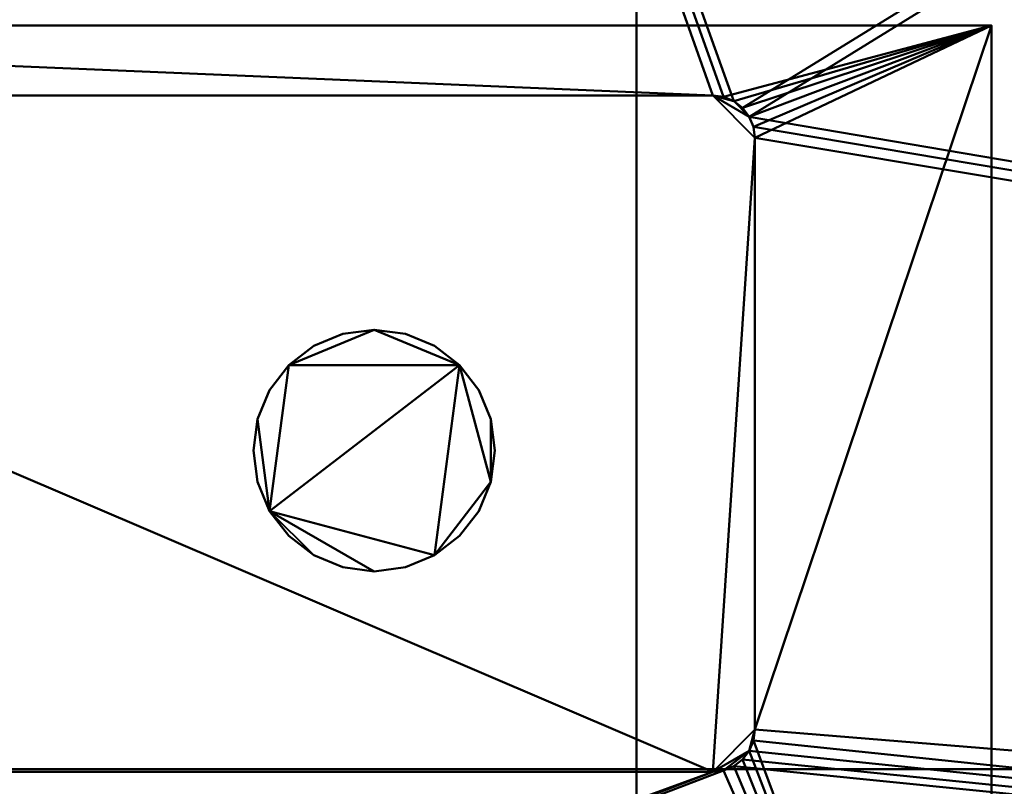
# Model space of a CAD drawing. Header units: millimetres. Extents: x -1880 to 1880, y -385 to 383.
# Tile 248 of 256: x -468 to -352, y -302 to -212. Entities that reach past the tile are written whole.
import ezdxf

# ---------------------------------------------------------------- set-up
doc = ezdxf.new("R2010")
doc.units = ezdxf.units.MM
doc.layers.add('M-EQPM', color=50, linetype='Continuous', lineweight=30)

# ---------------------------------------------------------------- blocks, each defined once
blk = doc.blocks.new('HVAC_Air-Conditioning_Fujitsu General_VR-IV AJY126-144GALDH - AJY126-144GALDH-19160-View 1')
at = {"layer": 'M-EQPM', "lineweight": 40}
mesh = blk.add_polyface(dxfattribs=at)
corners = [(-600, 382.5, 1576), (-605.18, 381.82, 1576), (-610, 379.82, 1576), (-614.14, 376.64, 1576), (-617.32, 372.5, 1576), (-619.32, 367.68, 1576), (-620, 362.5, 1576), (-620, -362.5, 1576), (-619.32, -367.68, 1576), (-617.32, -372.5, 1576), (-614.14, -376.64, 1576), (-610, -379.82, 1576), (-605.18, -381.82, 1576), (-600, -382.5, 1576), (500, -382.5, 1576), (620, -262.5, 1576), (620, 362.5, 1576), (619.32, 367.68, 1576), (617.32, 372.5, 1576), (614.14, 376.64, 1576), (610, 379.82, 1576), (605.18, 381.82, 1576), (600, 382.5, 1576)]
mesh.append_faces([[corners[k] for k in face] for face in [(0, 6, 13, 14), (16, 18, 21, 22)]], dxfattribs={"vtx0": -1, "vtx1": -1, "vtx3": -1})
mesh.append_faces([[corners[k] for k in face] for face in [(2, 5, 6)]], dxfattribs={"vtx0": -1, "vtx2": -1})
mesh.append_faces([[corners[k] for k in face] for face in [(22, 14, 15, 16)]], dxfattribs={"vtx0": -1, "vtx3": -1})
mesh.append_faces([[corners[k] for k in face] for face in [(17, 18, 16)]], dxfattribs={"vtx1": -1})
mesh.append_faces([[corners[k] for k in face] for face in [(7, 8, 13, 6), (22, 0, 14)]], dxfattribs={"vtx1": -1, "vtx2": -1})
mesh.append_faces([[corners[k] for k in face] for face in [(11, 12, 13, 10)]], dxfattribs={"vtx2": -1})
mesh.append_faces([[corners[k] for k in face] for face in [(8, 9, 10, 13), (0, 1, 2, 6)]], dxfattribs={"vtx2": -1, "vtx3": -1})
mesh.append_faces([[corners[k] for k in face] for face in [(18, 19, 20, 21), (2, 3, 4, 5)]], dxfattribs={"vtx3": -1})
mesh = blk.add_polyface(dxfattribs=at)
corners = [(-600, 382.5, 70), (600, 382.5, 70), (605.18, 381.82, 70), (610, 379.82, 70), (614.14, 376.64, 70), (617.32, 372.5, 70), (619.32, 367.68, 70), (620, 362.5, 70), (620, -262.5, 70), (500, -382.5, 70), (480, -382.5, 70), (480, -362.5, 70), (440, -362.5, 70), (440, -382.5, 70), (-600, -382.5, 70), (-605.18, -381.82, 70), (-610, -379.82, 70), (-614.14, -376.64, 70), (-617.32, -372.5, 70), (-619.32, -367.68, 70), (-620, -362.5, 70), (-620, 362.5, 70), (-619.32, 367.68, 70), (-617.32, 372.5, 70), (-614.14, 376.64, 70), (-610, 379.82, 70), (-605.18, 381.82, 70), (-578, -295.5, 70), (-577.83, -296.79, 70), (-577.33, -298, 70), (-576.54, -299.04, 70), (-575.5, -299.83, 70), (-574.29, -300.33, 70), (-573, -300.5, 70), (-386, -300.5, 70), (-384.71, -300.33, 70), (-383.5, -299.83, 70), (-382.46, -299.04, 70), (-381.67, -298, 70), (-381.17, -296.79, 70), (-381, -295.5, 70), (-381, -225.5, 70), (-381.17, -224.21, 70), (-381.67, -223, 70), (-382.46, -221.96, 70), (-383.5, -221.17, 70), (-384.71, -220.67, 70), (-386, -220.5, 70), (-573, -220.5, 70), (-574.29, -220.67, 70), (-575.5, -221.17, 70), (-576.54, -221.96, 70), (-577.33, -223, 70), (-577.83, -224.21, 70), (-578, -225.5, 70)]
mesh.append_faces([[corners[k] for k in face] for face in [(7, 3, 6), (42, 12, 41), (44, 1, 43), (35, 14, 34), (30, 20, 29), (54, 20, 53)]], dxfattribs={"vtx0": -1, "vtx1": -1})
mesh.append_faces([[corners[k] for k in face] for face in [(1, 7, 12, 43)]], dxfattribs={"vtx0": -1, "vtx1": -1, "vtx2": -1, "vtx3": -1})
mesh.append_faces([[corners[k] for k in face] for face in [(21, 0, 47, 48)]], dxfattribs={"vtx0": -1, "vtx1": -1, "vtx3": -1})
mesh.append_faces([[corners[k] for k in face] for face in [(12, 42, 43), (0, 45, 46), (25, 21, 22), (21, 52, 53, 20), (0, 46, 47), (13, 37, 38), (14, 33, 34), (8, 11, 12, 7)]], dxfattribs={"vtx0": -1, "vtx2": -1})
mesh.append_faces([[corners[k] for k in face] for face in [(20, 31, 32, 14)]], dxfattribs={"vtx0": -1, "vtx2": -1, "vtx3": -1})
mesh.append_faces([[corners[k] for k in face] for face in [(21, 25, 26, 0), (20, 14, 15, 16)]], dxfattribs={"vtx0": -1, "vtx3": -1})
mesh.append_faces([[corners[k] for k in face] for face in [(2, 3, 7, 1), (48, 49, 21), (50, 51, 21), (51, 52, 21), (49, 50, 21), (38, 39, 13), (36, 37, 13), (40, 41, 12), (30, 31, 20), (54, 27, 20), (28, 29, 20), (27, 28, 20), (32, 33, 14)]], dxfattribs={"vtx1": -1, "vtx2": -1})
mesh.append_faces([[corners[k] for k in face] for face in [(44, 45, 0, 1), (39, 40, 12, 13), (35, 36, 13, 14), (19, 20, 16, 17)]], dxfattribs={"vtx1": -1, "vtx3": -1})
mesh.append_faces([[corners[k] for k in face] for face in [(4, 5, 6, 3), (9, 10, 11, 8), (17, 18, 19)]], dxfattribs={"vtx2": -1})
mesh.append_faces([[corners[k] for k in face] for face in [(22, 23, 24, 25)]], dxfattribs={"vtx3": -1})
mesh = blk.add_polyface(dxfattribs=at)
corners = [(380, 372.5, 1578), (-395, 372.5, 1578), (-395, -372.5, 1578), (320.89, -372.5, 1578), (380, -313.39, 1578)]
mesh.append_faces([[corners[k] for k in face] for face in [(4, 0, 1)]], dxfattribs={"vtx2": -1})
mesh.append_faces([[corners[k] for k in face] for face in [(1, 2, 3, 4)]], dxfattribs={"vtx3": -1})
mesh = blk.add_polyface(dxfattribs=at)
corners = [(380, 372.5, 1576), (380, -313.39, 1576), (320.89, -372.5, 1576), (-395, -372.5, 1576), (-395, 372.5, 1576)]
mesh.append_faces([[corners[k] for k in face] for face in [(1, 4, 0)]], dxfattribs={"vtx0": -1})
mesh.append_faces([[corners[k] for k in face] for face in [(2, 3, 4, 1)]], dxfattribs={"vtx2": -1})
mesh = blk.add_polyface(dxfattribs=at)
corners = [(-395, 372.5, 1578), (-395, 372.5, 1576), (-395, -372.5, 1576), (-395, -372.5, 1578)]
mesh.append_faces([[corners[k] for k in face] for face in [(0, 1, 2, 3)]])
mesh = blk.add_polyface(dxfattribs=at)
corners = [(-366, 0, 1576), (-359.77, 67.25, 1576), (-341.28, 132.21, 1576), (-311.18, 192.67, 1576), (-270.48, 246.57, 1576), (-220.56, 292.07, 1576), (-163.14, 327.63, 1576), (-100.16, 352.03, 1576), (-33.77, 364.44, 1576), (33.77, 364.44, 1576), (100.16, 352.03, 1576), (163.14, 327.63, 1576), (220.56, 292.07, 1576), (270.48, 246.57, 1576), (311.18, 192.67, 1576), (341.28, 132.21, 1576), (359.77, 67.25, 1576), (366, 0, 1576), (359.77, -67.25, 1576), (341.28, -132.21, 1576), (311.18, -192.67, 1576), (270.48, -246.57, 1576), (220.56, -292.07, 1576), (163.14, -327.63, 1576), (100.16, -352.03, 1576), (33.77, -364.44, 1576), (-33.77, -364.44, 1576), (-100.16, -352.03, 1576), (-163.14, -327.63, 1576), (-220.56, -292.07, 1576), (-270.48, -246.57, 1576), (-311.18, -192.67, 1576), (-341.28, -132.21, 1576), (-359.77, -67.25, 1576)]
mesh.append_faces([[corners[k] for k in face] for face in [(3, 17, 1, 2), (28, 0, 26, 27), (26, 0, 25)]], dxfattribs={"vtx0": -1, "vtx1": -1})
mesh.append_faces([[corners[k] for k in face] for face in [(0, 28, 29)]], dxfattribs={"vtx0": -1, "vtx2": -1})
mesh.append_faces([[corners[k] for k in face] for face in [(0, 20, 21, 23)]], dxfattribs={"vtx0": -1, "vtx2": -1, "vtx3": -1})
mesh.append_faces([[corners[k] for k in face] for face in [(17, 11, 12, 13), (17, 5, 6, 7), (0, 18, 19, 20), (0, 23, 24, 25)]], dxfattribs={"vtx0": -1, "vtx3": -1})
mesh.append_faces([[corners[k] for k in face] for face in [(16, 17, 15)]], dxfattribs={"vtx1": -1})
mesh.append_faces([[corners[k] for k in face] for face in [(8, 9, 17, 7), (14, 15, 17, 13), (4, 5, 17, 3), (30, 31, 0, 29)]], dxfattribs={"vtx1": -1, "vtx2": -1})
mesh.append_faces([[corners[k] for k in face] for face in [(0, 1, 17, 18)]], dxfattribs={"vtx1": -1, "vtx3": -1})
mesh.append_faces([[corners[k] for k in face] for face in [(21, 22, 23), (32, 33, 0, 31)]], dxfattribs={"vtx2": -1})
mesh.append_faces([[corners[k] for k in face] for face in [(9, 10, 11, 17)]], dxfattribs={"vtx2": -1, "vtx3": -1})
mesh = blk.add_polyface(dxfattribs=at)
corners = [(-366, 0, 1576), (-359.77, -67.25, 1576), (-341.28, -132.21, 1576), (-311.18, -192.67, 1576), (-270.48, -246.57, 1576), (-220.56, -292.07, 1576), (-163.14, -327.63, 1576), (-100.16, -352.03, 1576), (-33.77, -364.44, 1576), (33.77, -364.44, 1576), (100.16, -352.03, 1576), (163.14, -327.63, 1576), (220.56, -292.07, 1576), (270.48, -246.57, 1576), (311.18, -192.67, 1576), (341.28, -132.21, 1576), (359.77, -67.25, 1576), (366, 0, 1576), (350, 0, 1690), (344.04, -64.31, 1690), (326.37, -126.43, 1690), (297.58, -184.25, 1690), (258.65, -235.79, 1690), (210.92, -279.31, 1690), (156.01, -313.31, 1690), (95.78, -336.64, 1690), (32.29, -348.51, 1690), (-32.29, -348.51, 1690), (-95.78, -336.64, 1690), (-156.01, -313.31, 1690), (-210.92, -279.31, 1690), (-258.65, -235.79, 1690), (-297.58, -184.25, 1690), (-326.37, -126.43, 1690), (-344.04, -64.31, 1690), (-350, 0, 1690)]
mesh.append_faces([[corners[k] for k in face] for face in [(19, 17, 18)]], dxfattribs={"vtx0": -1})
mesh.append_faces([[corners[k] for k in face] for face in [(25, 11, 24), (24, 12, 23), (16, 20, 15), (12, 24, 11), (14, 22, 13), (29, 6, 28), (33, 2, 32), (31, 4, 30), (7, 28, 6), (8, 28, 7)]], dxfattribs={"vtx0": -1, "vtx1": -1})
mesh.append_faces([[corners[k] for k in face] for face in [(16, 19, 20), (13, 22, 23), (14, 21, 22), (10, 25, 26), (9, 26, 27, 8), (5, 29, 30), (1, 33, 34), (3, 31, 32), (29, 5, 6), (30, 4, 5)]], dxfattribs={"vtx0": -1, "vtx2": -1})
mesh.append_faces([[corners[k] for k in face] for face in [(20, 21, 15), (16, 17, 19), (14, 15, 21), (12, 13, 23), (10, 11, 25), (9, 10, 26), (27, 28, 8), (0, 1, 34), (3, 4, 31), (2, 3, 32), (1, 2, 33)]], dxfattribs={"vtx1": -1, "vtx2": -1})
mesh.append_faces([[corners[k] for k in face] for face in [(34, 35, 0)]], dxfattribs={"vtx2": -1})
mesh = blk.add_polyface(dxfattribs=at)
corners = [(-583, -212.22, 340), (-353, -212.22, 340), (-353, -372.5, 340), (-583, -372.5, 340)]
mesh.append_faces([[corners[k] for k in face] for face in [(0, 1, 2, 3)]])
mesh = blk.add_polyface(dxfattribs=at)
corners = [(-583, -372.5, 80), (-353, -372.5, 80), (-353, -212.22, 80), (-583, -212.22, 80), (-573, -300.5, 80), (-574.29, -300.33, 80), (-575.5, -299.83, 80), (-576.54, -299.04, 80), (-577.33, -298, 80), (-577.83, -296.79, 80), (-578, -295.5, 80), (-578, -225.5, 80), (-577.83, -224.21, 80), (-577.33, -223, 80), (-576.54, -221.96, 80), (-575.5, -221.17, 80), (-574.29, -220.67, 80), (-573, -220.5, 80), (-386, -220.5, 80), (-384.71, -220.67, 80), (-383.5, -221.17, 80), (-382.46, -221.96, 80), (-381.67, -223, 80), (-381.17, -224.21, 80), (-381, -225.5, 80), (-381, -295.5, 80), (-381.17, -296.79, 80), (-381.67, -298, 80), (-382.46, -299.04, 80), (-383.5, -299.83, 80), (-384.71, -300.33, 80), (-386, -300.5, 80)]
mesh.append_faces([[corners[k] for k in face] for face in [(28, 1, 27), (23, 2, 22), (25, 2, 24), (6, 0, 5), (9, 0, 8), (16, 3, 15), (14, 3, 13)]], dxfattribs={"vtx0": -1, "vtx1": -1})
mesh.append_faces([[corners[k] for k in face] for face in [(1, 30, 31, 0), (1, 28, 29), (1, 29, 30), (2, 23, 24), (2, 20, 21), (2, 19, 20), (0, 6, 7), (0, 9, 10, 3), (3, 14, 15), (3, 11, 12), (3, 10, 11)]], dxfattribs={"vtx0": -1, "vtx2": -1})
mesh.append_faces([[corners[k] for k in face] for face in [(3, 16, 17, 18)]], dxfattribs={"vtx0": -1, "vtx3": -1})
mesh.append_faces([[corners[k] for k in face] for face in [(26, 27, 1), (21, 22, 2), (4, 5, 0, 31), (7, 8, 0), (12, 13, 3)]], dxfattribs={"vtx1": -1, "vtx2": -1})
mesh.append_faces([[corners[k] for k in face] for face in [(25, 26, 1, 2), (18, 19, 2, 3)]], dxfattribs={"vtx1": -1, "vtx3": -1})
mesh = blk.add_polyface(dxfattribs=at)
corners = [(-583, -212.22, 340), (-583, -212.22, 80), (-353, -212.22, 80), (-353, -212.22, 340)]
mesh.append_faces([[corners[k] for k in face] for face in [(0, 1, 2, 3)]])
mesh = blk.add_polyface(dxfattribs=at)
corners = [(-353, -212.22, 340), (-353, -212.22, 80), (-353, -372.5, 80), (-353, -372.5, 340)]
mesh.append_faces([[corners[k] for k in face] for face in [(0, 1, 2, 3)]])
mesh = blk.add_polyface(dxfattribs=at)
corners = [(-578, -295.5, 80), (-577.83, -296.79, 80), (-577.33, -298, 80), (-576.54, -299.04, 80), (-575.5, -299.83, 80), (-574.29, -300.33, 80), (-573, -300.5, 80), (-386, -300.5, 80), (-384.71, -300.33, 80), (-383.5, -299.83, 80), (-382.46, -299.04, 80), (-381.67, -298, 80), (-381.17, -296.79, 80), (-381, -295.5, 80), (-381, -225.5, 80), (-381.17, -224.21, 80), (-381.67, -223, 80), (-382.46, -221.96, 80), (-383.5, -221.17, 80), (-384.71, -220.67, 80), (-386, -220.5, 80), (-573, -220.5, 80), (-574.29, -220.67, 80), (-575.5, -221.17, 80), (-576.54, -221.96, 80), (-577.33, -223, 80), (-577.83, -224.21, 80), (-578, -225.5, 80)]
mesh.append_faces([[corners[k] for k in face] for face in [(6, 0, 5), (8, 11, 7), (14, 7, 13)]], dxfattribs={"vtx0": -1, "vtx1": -1})
mesh.append_faces([[corners[k] for k in face] for face in [(25, 21, 22)]], dxfattribs={"vtx0": -1, "vtx2": -1})
mesh.append_faces([[corners[k] for k in face] for face in [(21, 27, 0, 6)]], dxfattribs={"vtx0": -1, "vtx2": -1, "vtx3": -1})
mesh.append_faces([[corners[k] for k in face] for face in [(17, 18, 16), (4, 5, 2, 3), (10, 11, 8, 9)]], dxfattribs={"vtx1": -1})
mesh.append_faces([[corners[k] for k in face] for face in [(6, 7, 21)]], dxfattribs={"vtx1": -1, "vtx2": -1})
mesh.append_faces([[corners[k] for k in face] for face in [(20, 21, 7, 14)]], dxfattribs={"vtx1": -1, "vtx2": -1, "vtx3": -1})
mesh.append_faces([[corners[k] for k in face] for face in [(25, 26, 27, 21), (18, 19, 20, 16), (14, 15, 16, 20), (0, 1, 2, 5), (11, 12, 13, 7)]], dxfattribs={"vtx2": -1, "vtx3": -1})
mesh.append_faces([[corners[k] for k in face] for face in [(22, 23, 24, 25)]], dxfattribs={"vtx3": -1})
mesh = blk.add_polyface(dxfattribs=at)
corners = [(-578, -295.5, 70), (-578, -225.5, 70), (-577.83, -224.21, 70), (-577.33, -223, 70), (-576.54, -221.96, 70), (-575.5, -221.17, 70), (-574.29, -220.67, 70), (-573, -220.5, 70), (-386, -220.5, 70), (-384.71, -220.67, 70), (-383.5, -221.17, 70), (-382.46, -221.96, 70), (-381.67, -223, 70), (-381.17, -224.21, 70), (-381, -225.5, 70), (-381, -295.5, 70), (-381.17, -296.79, 70), (-381.67, -298, 70), (-382.46, -299.04, 70), (-383.5, -299.83, 70), (-384.71, -300.33, 70), (-386, -300.5, 70), (-573, -300.5, 70), (-574.29, -300.33, 70), (-575.5, -299.83, 70), (-576.54, -299.04, 70), (-577.33, -298, 70), (-577.83, -296.79, 70)]
mesh.append_faces([[corners[k] for k in face] for face in [(26, 23, 24, 25)]], dxfattribs={"vtx0": -1})
mesh.append_faces([[corners[k] for k in face] for face in [(15, 21, 14)]], dxfattribs={"vtx0": -1, "vtx1": -1})
mesh.append_faces([[corners[k] for k in face] for face in [(0, 22, 23), (7, 0, 1)]], dxfattribs={"vtx0": -1, "vtx2": -1})
mesh.append_faces([[corners[k] for k in face] for face in [(7, 21, 22, 0), (17, 20, 21, 15), (21, 7, 8, 14)]], dxfattribs={"vtx0": -1, "vtx2": -1, "vtx3": -1})
mesh.append_faces([[corners[k] for k in face] for face in [(6, 7, 3, 4)]], dxfattribs={"vtx1": -1, "vtx3": -1})
mesh.append_faces([[corners[k] for k in face] for face in [(18, 19, 20, 17), (15, 16, 17), (4, 5, 6), (8, 9, 10)]], dxfattribs={"vtx2": -1})
mesh.append_faces([[corners[k] for k in face] for face in [(26, 27, 0, 23), (1, 2, 3, 7), (12, 13, 14, 8), (10, 11, 12, 8)]], dxfattribs={"vtx2": -1, "vtx3": -1})
mesh = blk.add_polyface(dxfattribs=at)
corners = [(-573, -220.5, 70), (-573, -220.5, 80), (-386, -220.5, 80), (-386, -220.5, 70)]
mesh.append_faces([[corners[k] for k in face] for face in [(0, 1, 2, 3)]])
mesh = blk.add_polyface(dxfattribs=at)
corners = [(-386, -220.5, 80), (-573, -220.5, 80), (-573, -220.5, 70), (-386, -220.5, 70)]
mesh.append_faces([[corners[k] for k in face] for face in [(0, 1, 2, 3)]])
mesh = blk.add_polyface(dxfattribs=at)
corners = [(-381, -225.5, 70), (-381.17, -224.21, 70), (-381.67, -223, 70), (-382.46, -221.96, 70), (-383.5, -221.17, 70), (-384.71, -220.67, 70), (-386, -220.5, 70), (-386, -220.5, 80), (-384.71, -220.67, 80), (-383.5, -221.17, 80), (-382.46, -221.96, 80), (-381.67, -223, 80), (-381.17, -224.21, 80), (-381, -225.5, 80)]
mesh.append_faces([[corners[k] for k in face] for face in [(7, 8, 5, 6), (0, 1, 12, 13)]], dxfattribs={"vtx1": -1})
mesh.append_faces([[corners[k] for k in face] for face in [(8, 9, 4, 5), (3, 4, 9, 10), (10, 11, 2, 3), (11, 12, 1, 2)]], dxfattribs={"vtx1": -1, "vtx3": -1})
mesh = blk.add_polyface(dxfattribs=at)
corners = [(-381, -225.5, 70), (-381, -225.5, 80), (-381.17, -224.21, 80), (-381.67, -223, 80), (-382.46, -221.96, 80), (-383.5, -221.17, 80), (-384.71, -220.67, 80), (-386, -220.5, 80), (-386, -220.5, 70), (-384.71, -220.67, 70), (-383.5, -221.17, 70), (-382.46, -221.96, 70), (-381.67, -223, 70), (-381.17, -224.21, 70)]
mesh.append_faces([[corners[k] for k in face] for face in [(9, 6, 7, 8), (2, 13, 0, 1)]], dxfattribs={"vtx0": -1})
mesh.append_faces([[corners[k] for k in face] for face in [(10, 5, 6, 9), (5, 10, 11, 4), (12, 3, 4, 11), (13, 2, 3, 12)]], dxfattribs={"vtx0": -1, "vtx2": -1})
mesh = blk.add_polyface(dxfattribs=at)
corners = [(-381, -225.5, 70), (-381, -225.5, 80), (-381, -295.5, 80), (-381, -295.5, 70)]
mesh.append_faces([[corners[k] for k in face] for face in [(0, 1, 2, 3)]])
mesh = blk.add_polyface(dxfattribs=at)
corners = [(-381, -295.5, 80), (-381, -225.5, 80), (-381, -225.5, 70), (-381, -295.5, 70)]
mesh.append_faces([[corners[k] for k in face] for face in [(0, 1, 2, 3)]])
mesh = blk.add_polyface(dxfattribs=at)
corners = [(-426.06, -276.79, 340), (-422.36, -276.3, 340), (-418.91, -274.88, 340), (-415.95, -272.6, 340), (-413.68, -269.65, 340), (-412.26, -266.2, 340), (-411.77, -262.5, 340), (-412.26, -258.8, 340), (-413.68, -255.35, 340), (-415.95, -252.4, 340), (-418.91, -250.12, 340), (-422.36, -248.7, 340), (-426.06, -248.21, 340), (-429.76, -248.7, 340), (-433.2, -250.12, 340), (-436.16, -252.4, 340), (-438.43, -255.35, 340), (-439.86, -258.8, 340), (-440.35, -262.5, 340), (-439.86, -266.2, 340), (-438.43, -269.65, 340), (-436.16, -272.6, 340), (-433.2, -274.88, 340), (-429.76, -276.3, 340)]
mesh.append_faces([[corners[k] for k in face] for face in [(20, 17, 18, 19), (22, 20, 21)]], dxfattribs={"vtx0": -1})
mesh.append_faces([[corners[k] for k in face] for face in [(17, 20, 15, 16)]], dxfattribs={"vtx0": -1, "vtx1": -1})
mesh.append_faces([[corners[k] for k in face] for face in [(9, 20, 2, 5), (9, 12, 15, 20)]], dxfattribs={"vtx0": -1, "vtx1": -1, "vtx2": -1, "vtx3": -1})
mesh.append_faces([[corners[k] for k in face] for face in [(11, 12, 9, 10)]], dxfattribs={"vtx1": -1})
mesh.append_faces([[corners[k] for k in face] for face in [(1, 2, 20, 0)]], dxfattribs={"vtx1": -1, "vtx2": -1})
mesh.append_faces([[corners[k] for k in face] for face in [(3, 4, 5, 2), (5, 6, 7), (13, 14, 15, 12)]], dxfattribs={"vtx2": -1})
mesh.append_faces([[corners[k] for k in face] for face in [(7, 8, 9, 5), (22, 23, 0, 20)]], dxfattribs={"vtx2": -1, "vtx3": -1})
mesh = blk.add_polyface(dxfattribs=at)
corners = [(-426.06, -276.79, 328), (-429.76, -276.3, 328), (-433.2, -274.88, 328), (-436.16, -272.6, 328), (-438.43, -269.65, 328), (-439.86, -266.2, 328), (-440.35, -262.5, 328), (-439.86, -258.8, 328), (-438.43, -255.35, 328), (-436.16, -252.4, 328), (-433.2, -250.12, 328), (-429.76, -248.7, 328), (-426.06, -248.21, 328), (-422.36, -248.7, 328), (-418.91, -250.12, 328), (-415.95, -252.4, 328), (-413.68, -255.35, 328), (-412.26, -258.8, 328), (-411.77, -262.5, 328), (-412.26, -266.2, 328), (-413.68, -269.65, 328), (-415.95, -272.6, 328), (-418.91, -274.88, 328), (-422.36, -276.3, 328)]
mesh.append_faces([[corners[k] for k in face] for face in [(4, 2, 3), (15, 12, 13, 14)]], dxfattribs={"vtx0": -1})
mesh.append_faces([[corners[k] for k in face] for face in [(15, 19, 22), (15, 9, 12)]], dxfattribs={"vtx0": -1, "vtx1": -1, "vtx2": -1})
mesh.append_faces([[corners[k] for k in face] for face in [(4, 9, 15, 22)]], dxfattribs={"vtx0": -1, "vtx1": -1, "vtx2": -1, "vtx3": -1})
mesh.append_faces([[corners[k] for k in face] for face in [(6, 7, 4, 5), (21, 22, 19, 20)]], dxfattribs={"vtx1": -1})
mesh.append_faces([[corners[k] for k in face] for face in [(23, 0, 4, 22)]], dxfattribs={"vtx1": -1, "vtx2": -1})
mesh.append_faces([[corners[k] for k in face] for face in [(17, 18, 19)]], dxfattribs={"vtx2": -1})
mesh.append_faces([[corners[k] for k in face] for face in [(7, 8, 9, 4), (0, 1, 2, 4), (15, 16, 17, 19)]], dxfattribs={"vtx2": -1, "vtx3": -1})
mesh.append_faces([[corners[k] for k in face] for face in [(9, 10, 11, 12)]], dxfattribs={"vtx3": -1})
mesh = blk.add_polyface(dxfattribs=at)
corners = [(-426.06, -276.79, 340), (-429.76, -276.3, 340), (-433.2, -274.88, 340), (-436.16, -272.6, 340), (-438.43, -269.65, 340), (-439.86, -266.2, 340), (-440.35, -262.5, 340), (-439.86, -258.8, 340), (-438.43, -255.35, 340), (-436.16, -252.4, 340), (-433.2, -250.12, 340), (-429.76, -248.7, 340), (-426.06, -248.21, 340), (-426.06, -248.21, 328), (-429.76, -248.7, 328), (-433.2, -250.12, 328), (-436.16, -252.4, 328), (-438.43, -255.35, 328), (-439.86, -258.8, 328), (-440.35, -262.5, 328), (-439.86, -266.2, 328), (-438.43, -269.65, 328), (-436.16, -272.6, 328), (-433.2, -274.88, 328), (-429.76, -276.3, 328), (-426.06, -276.79, 328)]
mesh.append_faces([[corners[k] for k in face] for face in [(13, 14, 11, 12)]], dxfattribs={"vtx1": -1})
mesh.append_faces([[corners[k] for k in face] for face in [(14, 15, 10, 11), (16, 17, 8, 9), (15, 16, 9, 10), (17, 18, 7, 8), (6, 7, 18, 19), (19, 20, 5, 6), (20, 21, 4, 5), (22, 23, 2, 3), (21, 22, 3, 4), (23, 24, 1, 2)]], dxfattribs={"vtx1": -1, "vtx3": -1})
mesh.append_faces([[corners[k] for k in face] for face in [(25, 0, 1, 24)]], dxfattribs={"vtx2": -1})
mesh = blk.add_polyface(dxfattribs=at)
corners = [(-426.06, -248.21, 340), (-422.36, -248.7, 340), (-418.91, -250.12, 340), (-415.95, -252.4, 340), (-413.68, -255.35, 340), (-412.26, -258.8, 340), (-411.77, -262.5, 340), (-412.26, -266.2, 340), (-413.68, -269.65, 340), (-415.95, -272.6, 340), (-418.91, -274.88, 340), (-422.36, -276.3, 340), (-426.06, -276.79, 340), (-426.06, -276.79, 328), (-422.36, -276.3, 328), (-418.91, -274.88, 328), (-415.95, -272.6, 328), (-413.68, -269.65, 328), (-412.26, -266.2, 328), (-411.77, -262.5, 328), (-412.26, -258.8, 328), (-413.68, -255.35, 328), (-415.95, -252.4, 328), (-418.91, -250.12, 328), (-422.36, -248.7, 328), (-426.06, -248.21, 328)]
mesh.append_faces([[corners[k] for k in face] for face in [(13, 14, 11, 12), (0, 1, 24, 25)]], dxfattribs={"vtx1": -1})
mesh.append_faces([[corners[k] for k in face] for face in [(14, 15, 10, 11), (16, 17, 8, 9), (15, 16, 9, 10), (17, 18, 7, 8), (6, 7, 18, 19), (19, 20, 5, 6), (20, 21, 4, 5), (22, 23, 2, 3), (21, 22, 3, 4), (23, 24, 1, 2)]], dxfattribs={"vtx1": -1, "vtx3": -1})
mesh = blk.add_polyface(dxfattribs=at)
corners = [(-386, -300.5, 70), (-384.71, -300.33, 70), (-383.5, -299.83, 70), (-382.46, -299.04, 70), (-381.67, -298, 70), (-381.17, -296.79, 70), (-381, -295.5, 70), (-381, -295.5, 80), (-381.17, -296.79, 80), (-381.67, -298, 80), (-382.46, -299.04, 80), (-383.5, -299.83, 80), (-384.71, -300.33, 80), (-386, -300.5, 80)]
mesh.append_faces([[corners[k] for k in face] for face in [(7, 8, 5, 6), (0, 1, 12, 13)]], dxfattribs={"vtx1": -1})
mesh.append_faces([[corners[k] for k in face] for face in [(8, 9, 4, 5), (3, 4, 9, 10), (10, 11, 2, 3), (11, 12, 1, 2)]], dxfattribs={"vtx1": -1, "vtx3": -1})
mesh = blk.add_polyface(dxfattribs=at)
corners = [(-386, -300.5, 70), (-386, -300.5, 80), (-384.71, -300.33, 80), (-383.5, -299.83, 80), (-382.46, -299.04, 80), (-381.67, -298, 80), (-381.17, -296.79, 80), (-381, -295.5, 80), (-381, -295.5, 70), (-381.17, -296.79, 70), (-381.67, -298, 70), (-382.46, -299.04, 70), (-383.5, -299.83, 70), (-384.71, -300.33, 70)]
mesh.append_faces([[corners[k] for k in face] for face in [(9, 6, 7, 8), (2, 13, 0, 1)]], dxfattribs={"vtx0": -1})
mesh.append_faces([[corners[k] for k in face] for face in [(10, 5, 6, 9), (5, 10, 11, 4), (12, 3, 4, 11), (13, 2, 3, 12)]], dxfattribs={"vtx0": -1, "vtx2": -1})
mesh = blk.add_polyface(dxfattribs=at)
corners = [(500, -336.9), (-620, -336.9), (-620, -300.2, 70), (500, -300.2, 70)]
mesh.append_faces([[corners[k] for k in face] for face in [(0, 1, 2, 3)]])
mesh = blk.add_polyface(dxfattribs=at)
corners = [(500, -300.2, 70), (-620, -300.2, 70), (-620, -382.5, 70), (500, -382.5, 70)]
mesh.append_faces([[corners[k] for k in face] for face in [(0, 1, 2, 3)]])
mesh = blk.add_polyface(dxfattribs=at)
corners = [(-386, -300.5, 70), (-386, -300.5, 80), (-573, -300.5, 80), (-573, -300.5, 70)]
mesh.append_faces([[corners[k] for k in face] for face in [(0, 1, 2, 3)]])
mesh = blk.add_polyface(dxfattribs=at)
corners = [(-573, -300.5, 80), (-386, -300.5, 80), (-386, -300.5, 70), (-573, -300.5, 70)]
mesh.append_faces([[corners[k] for k in face] for face in [(0, 1, 2, 3)]])

msp = doc.modelspace()

# ---------------------------------------------------------------- block references
at = {"layer": 'M-EQPM', "lineweight": 40}
msp.add_blockref('HVAC_Air-Conditioning_Fujitsu General_VR-IV AJY126-144GALDH - AJY126-144GALDH-19160-View 1', (0, 0), dxfattribs=at)

doc.saveas('drawing.dxf')
